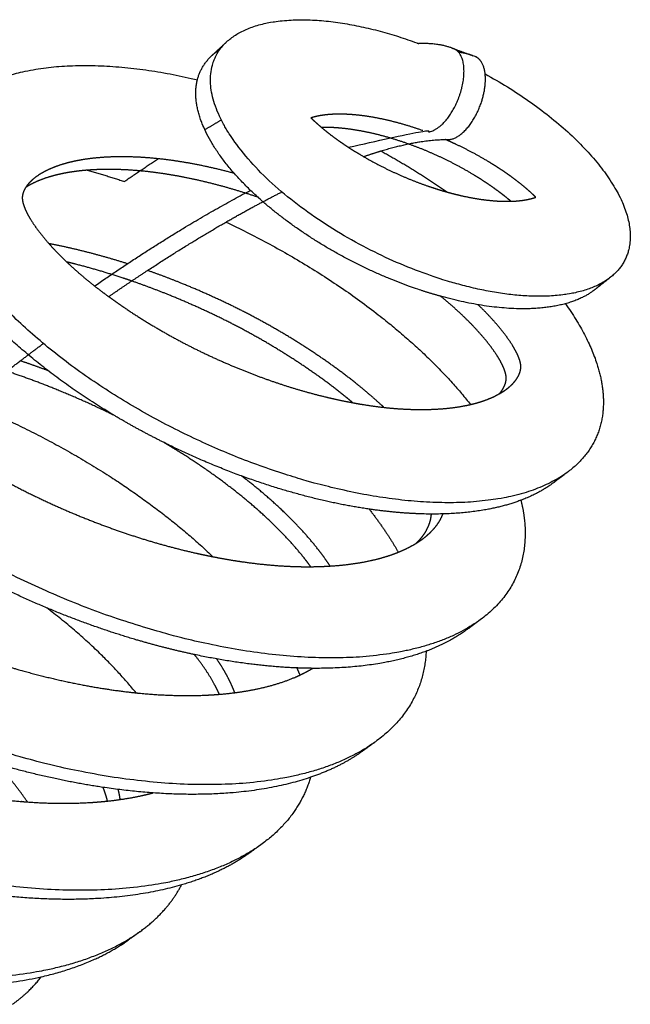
# Model space of a CAD drawing. Header units: millimetres. Extents: x 3713 to 4940, y 1895 to 2756.
# Tile 15 of 20: x 4832 to 4882, y 2277 to 2357. Entities that reach past the tile are written whole.
import ezdxf

# ---------------------------------------------------------------- set-up
doc = ezdxf.new("R2010")
doc.units = ezdxf.units.MM
doc.layers.add('MEDIDAS', color=7, linetype='Continuous', true_color=0xffffff)

msp = doc.modelspace()

# ---------------------------------------------------------------- linework, layer by layer
at = {"layer": 'MEDIDAS', "color": 192, "lineweight": -3, "true_color": 0x7d26cd}
for points, weights, degree in [([(4849.003, 2355.015), (4853.271, 2358.981), (4864.365, 2354.938)], [212.789149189, 191.960950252, 247.338217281], 2), ([(4847.818, 2353.914), (4848.409, 2354.464), (4849.003, 2355.015)], [213.584787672, 213.186968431, 212.789149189], 2), ([(4847.818, 2353.914), (4848.113, 2354.189), (4848.471, 2354.423)], [213.584787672, 211.994862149, 210.846895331], 2), ([(4864.365, 2354.938), (4864.448, 2354.908), (4864.53, 2354.878)], [247.338217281, 246.860486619, 246.389475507], 2), ([(4846.644, 2351.957), (4846.931, 2353.09), (4847.818, 2353.914)], [227.690959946, 218.513935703, 213.584787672], 2), ([(4827.086, 2349.912), (4832.556, 2355.278), (4846.643, 2351.958)], [219.796735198, 202.010732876, 237.680982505], 2), ([(4861.467, 2346.196), (4864.299, 2344.644), (4866.838, 2342.87)], [233.630534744, 228.4657966, 226.151413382], 2), ([(4837.742, 2344.642), (4839.25, 2344.224), (4840.764, 2343.726)], [255.594748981, 260.425500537, 265.931663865], 2), ([(4851.595, 2342.435), (4851.571, 2342.444), (4851.547, 2342.452), (4851.522, 2342.46)], [256.825484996, 256.817942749, 256.810392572, 256.802834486], 3), ([(4848.957, 2340.451), (4861.94, 2334.309), (4868.707, 2325.702)], [249.083523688, 225.095961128, 238.533209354], 2), ([(4839.991, 2324.78), (4830.167, 2330.619), (4826.04, 2337.502)], [214.802374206, 200.918978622, 217.53058445], 2), ([(4880.024, 2335.996), (4879.39, 2335.493), (4878.758, 2334.993)], [215.334228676, 215.726528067, 216.118827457], 2), ([(4841.332, 2335.686), (4841.103, 2335.766), (4840.873, 2335.843), (4840.643, 2335.919)], [267.18395377, 267.111554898, 267.038550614, 266.964943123], 3), ([(4879.331, 2335.532), (4879.075, 2335.244), (4878.758, 2334.993)], [219.839435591, 217.756986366, 216.118827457], 2), ([(4876.36, 2333.845), (4872.379, 2332.759), (4866.293, 2334.45)], [210.351816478, 207.619841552, 232.216966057], 2), ([(4878.758, 2334.993), (4877.808, 2334.24), (4876.36, 2333.845)], [216.118827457, 211.363072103, 210.351816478], 2), ([(4834.582, 2328.433), (4833.836, 2328.714), (4833.088, 2328.981), (4832.34, 2329.232)], [276.704017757, 276.475161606, 276.240167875, 275.999148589], 3), ([(4828.055, 2325.879), (4840.037, 2320.932), (4847.891, 2313.4)], [271.293862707, 246.818170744, 251.239298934], 2), ([(4843.955, 2322.62), (4841.918, 2323.635), (4839.991, 2324.78)], [222.080775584, 217.752908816, 214.802374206], 2), ([(4876.617, 2320.288), (4876.015, 2319.833), (4875.415, 2319.38)], [223.779144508, 224.169989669, 224.560834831], 2), ([(4875.415, 2319.38), (4874.295, 2318.535), (4872.779, 2317.962)], [224.560834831, 221.077155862, 219.523178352], 2), ([(4875.986, 2319.853), (4875.716, 2319.607), (4875.415, 2319.38)], [226.617235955, 225.516435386, 224.560834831], 2), ([(4872.779, 2317.962), (4869.774, 2316.827), (4865.546, 2316.846)], [219.523178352, 216.506781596, 220.761107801], 2), ([(4834.462, 2309.267), (4826.469, 2312.625), (4820.059, 2317.458)], [235.7513718, 218.41173525, 215.151766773], 2), ([(4865.546, 2316.846), (4863.162, 2316.857), (4860.52, 2317.243)], [220.761107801, 223.235317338, 228.168699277], 2), ([(4860.52, 2317.243), (4861.892, 2315.493), (4862.869, 2313.762)], [247.442059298, 250.300516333, 254.781473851], 2), ([(4864.322, 2314.488), (4864.528, 2314.616), (4864.729, 2314.753), (4864.921, 2314.899)], [267.536877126, 267.680950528, 267.825752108, 267.970950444], 3), ([(4841.685, 2302.395), (4838.797, 2305.961), (4834.469, 2309.264)], [262.828791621, 257.179681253, 258.494161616], 2), ([(4869.514, 2308.313), (4868.945, 2307.895), (4868.379, 2307.479)], [231.870807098, 232.260919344, 232.651031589], 2), ([(4868.379, 2307.479), (4866.985, 2306.454), (4865.113, 2305.756)], [232.651031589, 229.013810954, 227.428982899], 2), ([(4868.924, 2307.908), (4868.662, 2307.687), (4868.379, 2307.479)], [234.243013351, 233.403143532, 232.651031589], 2), ([(4865.113, 2305.756), (4861.293, 2304.329), (4855.943, 2304.375)], [227.428982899, 224.26190878, 229.291035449], 2), ([(4865.119, 2305.758), (4864.913, 2301.255), (4861.02, 2298.436)], [274.718993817, 249.73845995, 239.810290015], 2), ([(4854.66, 2304.407), (4850.736, 2304.568), (4846.406, 2305.487)], [230.633169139, 235.152122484, 244.282884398], 2), ([(4855.943, 2304.375), (4855.31, 2304.38), (4854.66, 2304.407)], [229.291035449, 229.901682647, 230.633169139], 2), ([(4854.665, 2304.406), (4854.8, 2304.117), (4854.922, 2303.829)], [267.540046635, 268.462960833, 269.436046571], 2), ([(4854.92, 2303.828), (4855.273, 2303.993), (4855.615, 2304.174), (4855.944, 2304.373)], [276.262266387, 276.487549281, 276.714762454, 276.943493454], 3), ([(4861.02, 2298.436), (4860.485, 2298.049), (4859.951, 2297.663)], [239.810290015, 240.1999952, 240.589700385], 2), ([(4860.466, 2298.057), (4860.217, 2297.855), (4859.951, 2297.663)], [241.962097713, 241.243325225, 240.589700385], 2), ([(4859.951, 2297.663), (4858.19, 2296.388), (4855.77, 2295.565)], [240.589700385, 236.340678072, 234.844741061], 2), ([(4832.913, 2293.576), (4831.863, 2295.117), (4830.481, 2296.642)], [273.805109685, 270.146036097, 268.090465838], 2), ([(4855.77, 2295.565), (4849.01, 2293.266), (4838.999, 2294.756)], [234.844741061, 230.764217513, 247.168168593], 2), ([(4855.775, 2295.566), (4854.847, 2292.326), (4851.772, 2290.116)], [271.663136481, 255.289498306, 247.664860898], 2), ([(4851.772, 2290.116), (4851.269, 2289.754), (4850.767, 2289.393)], [247.664860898, 248.054384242, 248.443907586], 2), ([(4850.767, 2289.393), (4848.542, 2287.793), (4845.353, 2286.867)], [248.443907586, 243.188801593, 242.084128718], 2), ([(4851.252, 2289.759), (4851.016, 2289.572), (4850.767, 2289.393)], [249.70406185, 249.046681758, 248.443907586], 2), ([(4845.353, 2286.867), (4838.381, 2284.841), (4828.603, 2286.286)], [242.084128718, 239.703178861, 256.603095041], 2), ([(4841.993, 2283.086), (4844.236, 2284.698), (4845.36, 2286.869)], [255.45558819, 261.131065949, 271.588781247], 2), ([(4841.993, 2283.086), (4841.52, 2282.745), (4841.048, 2282.406)], [255.45558819, 255.845111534, 256.234634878], 2), ([(4834.03, 2279.442), (4838.261, 2280.403), (4841.048, 2282.406)], [249.489945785, 249.498415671, 256.234634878], 2), ([(4812.744, 2280.364), (4824.955, 2277.38), (4834.03, 2279.442)], [280.395928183, 249.471781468, 249.489945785], 2), ([(4831.709, 2277.218), (4833.088, 2278.215), (4834.032, 2279.439)], [263.193382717, 266.926955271, 272.6997004], 2)]:
    msp.add_rational_spline(points, weights, degree=degree, dxfattribs=at)
for points, weights, degree, knots in [([(4880.024, 2335.996), (4875.752, 2332.612), (4865.651, 2336.063), (4848.129, 2342.05), (4847.703, 2351.736), (4847.616, 2353.726), (4849.003, 2355.015)], [215.334228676, 195.536946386, 240.799650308, 166.661874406, 238.964766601, 220.565548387, 212.789149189], 2, [2.079143, 2.079143, 2.079143, 3.141593, 3.141593, 4.712389, 4.712389, 5.139423, 5.139423, 5.139423]), ([(4851.935, 2342.096), (4846.682, 2346.689), (4846.515, 2350.64), (4846.486, 2351.336), (4846.644, 2351.957)], [204.036982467, 203.737016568, 239.864766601, 233.052813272, 227.690959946], 2, [3.9303568, 3.9303568, 3.9303568, 4.712389, 4.712389, 4.8698767, 4.8698767, 4.8698767]), ([(4869.885, 2352.428), (4880.992, 2346.322), (4881.587, 2339.768), (4881.802, 2337.404), (4880.024, 2335.996)], [223.480925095, 194.351707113, 249.173100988, 224.806565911, 215.334228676], 2, [0.352259, 0.352259, 0.352259, 1.570796, 1.570796, 2.079143, 2.079143, 2.079143]), ([(4876.617, 2320.288), (4869.629, 2315.015), (4853.905, 2320.003), (4825.226, 2329.101), (4825.046, 2344.882), (4825.012, 2347.878), (4827.086, 2349.912)], [223.779144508, 203.732056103, 247.712984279, 169.246390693, 244.706791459, 227.385704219, 219.796735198], 2, [2.104907, 2.104907, 2.104907, 3.141593, 3.141593, 4.712389, 4.712389, 5.11318, 5.11318, 5.11318]), ([(4864.849, 2347.84), (4863.935, 2348.165), (4863.023, 2348.438), (4862.12, 2348.652), (4861.216, 2348.866), (4860.32, 2349.023), (4859.443, 2349.107), (4859.035, 2349.146), (4858.631, 2349.169), (4858.233, 2349.173), (4857.898, 2349.177), (4857.567, 2349.166), (4857.244, 2349.138), (4856.972, 2349.115), (4856.706, 2349.079), (4856.446, 2349.029), (4856.23, 2348.987), (4856.02, 2348.936), (4855.817, 2348.87)], [244.838217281, 244.562421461, 244.267977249, 243.955963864, 243.644893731, 243.316360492, 242.969690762, 242.808682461, 242.643761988, 242.474713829, 242.332411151, 242.187183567, 242.038626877, 241.913990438, 241.78701067, 241.657920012, 241.550991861, 241.442615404, 241.332440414], 3, [6.283185, 6.283185, 6.283185, 6.283185, 8.193955, 8.193955, 8.193955, 10.098948, 10.098948, 10.098948, 10.983708, 10.983708, 10.983708, 11.728489, 11.728489, 11.728489, 12.353347, 12.353347, 12.353347, 12.870928, 12.870928, 12.870928, 12.870928]), ([(4855.817, 2348.87), (4856.035, 2348.656), (4856.26, 2348.451), (4856.49, 2348.252), (4856.766, 2348.012), (4857.048, 2347.782), (4857.334, 2347.561), (4857.675, 2347.298), (4858.022, 2347.047), (4858.372, 2346.808), (4858.788, 2346.524), (4859.208, 2346.255), (4859.631, 2346), (4860.541, 2345.45), (4861.462, 2344.963), (4862.384, 2344.531), (4863.308, 2344.099), (4864.232, 2343.722), (4865.151, 2343.4), (4865.716, 2343.202), (4866.279, 2343.025), (4866.839, 2342.869)], [241.332440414, 241.346126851, 241.366315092, 241.390540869, 241.419787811, 241.454919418, 241.495188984, 241.543187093, 241.598484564, 241.659265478, 241.731470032, 241.811412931, 241.897438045, 242.082660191, 242.296078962, 242.531018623, 242.766670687, 243.023974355, 243.299787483, 243.469767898, 243.646778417, 243.830619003], 3, [12.870928, 12.870928, 12.870928, 12.870928, 13.388509, 13.388509, 13.388509, 14.013367, 14.013367, 14.013367, 14.758147, 14.758147, 14.758147, 15.642908, 15.642908, 15.642908, 17.547901, 17.547901, 17.547901, 19.45867, 19.45867, 19.45867, 20.636255, 20.636255, 20.636255, 20.636255]), ([(4863.626, 2346.785), (4862.715, 2347.107), (4861.805, 2347.377), (4860.903, 2347.59), (4860.001, 2347.802), (4859.107, 2347.956), (4858.232, 2348.038), (4857.824, 2348.076), (4857.42, 2348.099), (4857.023, 2348.102), (4856.902, 2348.103), (4856.78, 2348.102), (4856.66, 2348.1)], [245.738217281, 245.462421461, 245.167977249, 244.855963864, 244.544893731, 244.216360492, 243.869690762, 243.708682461, 243.543761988, 243.374713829, 243.322896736, 243.270691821, 243.21807957], 3, [6.283185, 6.283185, 6.283185, 6.283185, 8.193955, 8.193955, 8.193955, 10.098948, 10.098948, 10.098948, 10.983708, 10.983708, 10.983708, 11.254907, 11.254907, 11.254907, 11.254907]), ([(4871.962, 2342.131), (4871.733, 2342.328), (4871.499, 2342.517), (4871.263, 2342.701), (4870.933, 2342.957), (4870.598, 2343.2), (4870.259, 2343.433), (4869.856, 2343.71), (4869.448, 2343.972), (4869.038, 2344.221), (4868.153, 2344.758), (4867.255, 2345.236), (4866.353, 2345.661), (4865.447, 2346.088), (4864.536, 2346.463), (4863.626, 2346.785)], [247.633997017, 247.607601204, 247.577012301, 247.542683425, 247.494683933, 247.439372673, 247.37859215, 247.30638806, 247.226465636, 247.140444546, 246.955231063, 246.741744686, 246.5068289, 246.271200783, 246.0140131, 245.738217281], 3, [26.65619, 26.65619, 26.65619, 26.65619, 27.188852, 27.188852, 27.188852, 27.933632, 27.933632, 27.933632, 28.818393, 28.818393, 28.818393, 30.723386, 30.723386, 30.723386, 32.634155, 32.634155, 32.634155, 32.634155]), ([(4873.978, 2342.456), (4873.766, 2342.665), (4873.547, 2342.865), (4873.325, 2343.059), (4873.056, 2343.293), (4872.782, 2343.518), (4872.505, 2343.734), (4872.174, 2343.991), (4871.837, 2344.235), (4871.497, 2344.469), (4871.093, 2344.747), (4870.685, 2345.011), (4870.273, 2345.261), (4869.386, 2345.801), (4868.486, 2346.281), (4867.582, 2346.709), (4867.277, 2346.853), (4866.973, 2346.991), (4866.668, 2347.123)], [246.805427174, 246.791740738, 246.771548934, 246.74732405, 246.718078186, 246.682954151, 246.642683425, 246.594683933, 246.539372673, 246.47859215, 246.40638806, 246.326465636, 246.240444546, 246.055231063, 245.841744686, 245.6068289, 245.527850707, 245.446450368, 245.362739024], 3, [26.046413, 26.046413, 26.046413, 26.046413, 26.563994, 26.563994, 26.563994, 27.188852, 27.188852, 27.188852, 27.933632, 27.933632, 27.933632, 28.818393, 28.818393, 28.818393, 30.723386, 30.723386, 30.723386, 31.363841, 31.363841, 31.363841, 31.363841]), ([(4849.618, 2344.385), (4849.61, 2344.388), (4849.602, 2344.39), (4849.595, 2344.392), (4848.524, 2344.682), (4847.455, 2344.93), (4846.391, 2345.133), (4845.332, 2345.335), (4844.278, 2345.491), (4843.236, 2345.592), (4842.237, 2345.689), (4841.248, 2345.734), (4840.276, 2345.724), (4839.388, 2345.714), (4838.513, 2345.659), (4837.665, 2345.536), (4837.163, 2345.463), (4836.671, 2345.367), (4836.193, 2345.243), (4835.588, 2345.085), (4835.006, 2344.883), (4834.465, 2344.616), (4834.06, 2344.416), (4833.678, 2344.18), (4833.342, 2343.89), (4833.302, 2343.855), (4833.262, 2343.819), (4833.223, 2343.783)], [254.918601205, 254.915921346, 254.913240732, 254.910559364, 254.549756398, 254.175296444, 253.786983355, 253.401298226, 253.001946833, 252.588123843, 252.192668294, 251.783997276, 251.363104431, 250.979557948, 250.585862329, 250.180450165, 249.940975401, 249.697412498, 249.449947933, 249.137589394, 248.819014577, 248.495332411, 248.253484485, 248.008785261, 247.764060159, 247.734730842, 247.705401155, 247.676097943], 3, [8.512267, 8.512267, 8.512267, 8.512267, 8.529385, 8.529385, 8.529385, 10.832731, 10.832731, 10.832731, 13.12049, 13.12049, 13.12049, 15.306707, 15.306707, 15.306707, 17.298938, 17.298938, 17.298938, 18.475738, 18.475738, 18.475738, 19.961137, 19.961137, 19.961137, 21.070993, 21.070993, 21.070993, 21.204005, 21.204005, 21.204005, 21.204005]), ([(4837.742, 2344.641), (4837.345, 2344.61), (4836.953, 2344.568), (4836.566, 2344.511), (4836.065, 2344.438), (4835.574, 2344.341), (4835.096, 2344.216), (4834.492, 2344.058), (4833.91, 2343.855), (4833.37, 2343.587), (4833.165, 2343.486), (4832.966, 2343.375), (4832.775, 2343.253)], [251.628530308, 251.448179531, 251.265535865, 251.080450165, 250.840975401, 250.597412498, 250.349947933, 250.037589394, 249.719014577, 249.395332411, 249.272704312, 249.149343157, 249.025617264], 3, [16.389411, 16.389411, 16.389411, 16.389411, 17.298938, 17.298938, 17.298938, 18.475738, 18.475738, 18.475738, 19.961137, 19.961137, 19.961137, 20.523885, 20.523885, 20.523885, 20.523885]), ([(4842.026, 2344.586), (4841.063, 2344.674), (4840.111, 2344.714), (4839.173, 2344.703), (4838.692, 2344.697), (4838.214, 2344.677), (4837.742, 2344.641)], [253.447785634, 253.064894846, 252.669702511, 252.263104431, 252.054661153, 251.843220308, 251.628530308], 3, [13.19474, 13.19474, 13.19474, 13.19474, 15.306707, 15.306707, 15.306707, 16.389411, 16.389411, 16.389411, 16.389411]), ([(4851.522, 2342.46), (4850.506, 2342.808), (4849.489, 2343.117), (4848.474, 2343.39), (4847.405, 2343.677), (4846.339, 2343.924), (4845.277, 2344.124), (4844.22, 2344.324), (4843.168, 2344.478), (4842.127, 2344.577), (4842.094, 2344.58), (4842.06, 2344.583), (4842.026, 2344.586)], [256.802834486, 256.4855008, 256.154225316, 255.810559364, 255.449756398, 255.075296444, 254.686983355, 254.301298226, 253.901946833, 253.488123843, 253.474693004, 253.461246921, 253.447785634], 3, [6.33544, 6.33544, 6.33544, 6.33544, 8.529385, 8.529385, 8.529385, 10.832731, 10.832731, 10.832731, 13.12049, 13.12049, 13.12049, 13.19474, 13.19474, 13.19474, 13.19474]), ([(4833.223, 2343.783), (4833.047, 2343.617), (4832.887, 2343.434), (4832.757, 2343.224), (4832.704, 2343.139), (4832.655, 2343.048), (4832.614, 2342.953), (4832.584, 2342.882), (4832.558, 2342.807), (4832.538, 2342.729), (4832.51, 2342.62), (4832.495, 2342.503), (4832.498, 2342.38), (4832.5, 2342.257), (4832.521, 2342.127), (4832.554, 2341.997), (4832.578, 2341.905), (4832.608, 2341.811), (4832.642, 2341.718), (4832.688, 2341.593), (4832.741, 2341.469), (4832.799, 2341.345), (4832.972, 2340.976), (4833.189, 2340.616), (4833.426, 2340.266), (4833.783, 2339.738), (4834.185, 2339.234), (4834.609, 2338.75), (4835.178, 2338.103), (4835.788, 2337.492), (4836.42, 2336.911), (4836.92, 2336.451), (4837.434, 2336.011), (4837.957, 2335.587), (4838.455, 2335.183), (4838.962, 2334.796), (4839.475, 2334.421)], [247.676097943, 247.543276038, 247.410998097, 247.281764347, 247.228809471, 247.176365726, 247.125196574, 247.087077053, 247.049664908, 247.013523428, 246.962847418, 246.914669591, 246.871671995, 246.8286744, 246.790857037, 246.758056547, 246.734663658, 246.713822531, 246.694654, 246.668923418, 246.646206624, 246.625908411, 246.565442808, 246.526438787, 246.499182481, 246.458076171, 246.443689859, 246.446103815, 246.449334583, 246.482658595, 246.53570711, 246.577734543, 246.63214211, 246.696596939, 246.758034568, 246.82860083, 246.906623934], 3, [21.204005, 21.204005, 21.204005, 21.204005, 21.806904, 21.806904, 21.806904, 22.053948, 22.053948, 22.053948, 22.237989, 22.237989, 22.237989, 22.496042, 22.496042, 22.496042, 22.754096, 22.754096, 22.754096, 22.938137, 22.938137, 22.938137, 23.185181, 23.185181, 23.185181, 23.921092, 23.921092, 23.921092, 25.030948, 25.030948, 25.030948, 26.516347, 26.516347, 26.516347, 27.693147, 27.693147, 27.693147, 28.814859, 28.814859, 28.814859, 28.814859]), ([(4869.514, 2308.313), (4861.068, 2302.106), (4842.702, 2307.579), (4808.322, 2317.825), (4808.547, 2336.704), (4808.587, 2340.135), (4810.964, 2342.537)], [231.870807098, 211.508697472, 255.574127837, 173.54746302, 251.928583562, 234.907797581, 227.267247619], 2, [2.118949, 2.118949, 2.118949, 3.141593, 3.141593, 4.712389, 4.712389, 5.098777, 5.098777, 5.098777]), ([(4866.839, 2342.869), (4867.186, 2342.773), (4867.533, 2342.684), (4867.877, 2342.605), (4868.77, 2342.399), (4869.65, 2342.252), (4870.506, 2342.179), (4870.903, 2342.145), (4871.294, 2342.126), (4871.678, 2342.127), (4871.773, 2342.127), (4871.867, 2342.129), (4871.96, 2342.131)], [243.830619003, 243.945081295, 244.062191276, 244.181900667, 244.492934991, 244.82151761, 245.168185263, 245.3291926, 245.49410101, 245.663148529, 245.704794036, 245.746690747, 245.788848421], 3, [20.636255, 20.636255, 20.636255, 20.636255, 21.36944, 21.36944, 21.36944, 23.274433, 23.274433, 23.274433, 24.159193, 24.159193, 24.159193, 24.377158, 24.377158, 24.377158, 24.377158]), ([(4871.96, 2342.131), (4872.186, 2342.138), (4872.409, 2342.151), (4872.627, 2342.174), (4872.886, 2342.2), (4873.14, 2342.239), (4873.386, 2342.292), (4873.589, 2342.336), (4873.788, 2342.388), (4873.978, 2342.456)], [245.788848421, 245.890742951, 245.994161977, 246.099243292, 246.223880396, 246.350856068, 246.479946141, 246.586873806, 246.695252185, 246.805427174], 3, [24.377158, 24.377158, 24.377158, 24.377158, 24.903974, 24.903974, 24.903974, 25.528832, 25.528832, 25.528832, 26.046413, 26.046413, 26.046413, 26.046413]), ([(4866.293, 2334.45), (4865.355, 2334.711), (4864.405, 2335.034), (4857.218, 2337.477), (4851.935, 2342.096)], [232.216966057, 236.536836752, 241.699650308, 204.339530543, 204.036982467], 2, [3.0208816, 3.0208816, 3.0208816, 3.1415927, 3.1415927, 3.9303568, 3.9303568, 3.9303568]), ([(4840.992, 2337.082), (4839.954, 2337.412), (4838.916, 2337.711), (4837.878, 2337.979), (4836.798, 2338.258), (4835.718, 2338.503), (4834.641, 2338.71)], [265.8402265, 265.504312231, 265.15648083, 264.797819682, 264.42553251, 264.041577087, 263.645852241], 3, [6.797917, 6.797917, 6.797917, 6.797917, 9.087698, 9.087698, 9.087698, 11.464472, 11.464472, 11.464472, 11.464472]), ([(4840.643, 2335.919), (4839.376, 2336.339), (4838.107, 2336.711), (4836.839, 2337.036), (4836.586, 2337.101), (4836.333, 2337.164), (4836.081, 2337.225)], [266.964943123, 266.560146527, 266.137106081, 265.697819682, 265.610414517, 265.522366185, 265.433673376], 3, [6.283185, 6.283185, 6.283185, 6.283185, 9.087698, 9.087698, 9.087698, 9.645715, 9.645715, 9.645715, 9.645715]), ([(4861.706, 2325.469), (4861.651, 2325.521), (4861.596, 2325.572), (4861.541, 2325.623), (4860.957, 2326.163), (4860.358, 2326.679), (4859.749, 2327.176), (4858.731, 2328.005), (4857.682, 2328.778), (4856.617, 2329.507), (4855.458, 2330.3), (4854.28, 2331.042), (4853.089, 2331.732), (4851.846, 2332.453), (4850.589, 2333.118), (4849.322, 2333.735), (4848.048, 2334.355), (4846.765, 2334.926), (4845.477, 2335.451), (4844.524, 2335.84), (4843.567, 2336.203), (4842.609, 2336.54)], [270.701754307, 270.696898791, 270.691895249, 270.686748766, 270.632515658, 270.562409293, 270.47912383, 270.340054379, 270.164238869, 269.963817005, 269.746084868, 269.499312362, 269.226456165, 268.942585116, 268.63048194, 268.295998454, 267.960314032, 267.602088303, 267.224237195, 266.945343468, 266.655757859, 266.35564007], 3, [76.092036, 76.092036, 76.092036, 76.092036, 76.236334, 76.236334, 76.236334, 77.756926, 77.756926, 77.756926, 80.296, 80.296, 80.296, 83.054372, 83.054372, 83.054372, 85.924096, 85.924096, 85.924096, 88.804123, 88.804123, 88.804123, 90.929885, 90.929885, 90.929885, 90.929885]), ([(4859.195, 2325.845), (4859.017, 2325.994), (4858.839, 2326.142), (4858.659, 2326.288), (4857.643, 2327.115), (4856.597, 2327.884), (4855.535, 2328.61), (4854.38, 2329.4), (4853.205, 2330.138), (4852.016, 2330.826), (4850.777, 2331.543), (4849.522, 2332.205), (4848.259, 2332.818), (4846.988, 2333.435), (4845.707, 2334.004), (4844.422, 2334.526), (4843.395, 2334.942), (4842.365, 2335.33), (4841.332, 2335.686)], [271.449412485, 271.427179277, 271.403726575, 271.37912383, 271.240054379, 271.064238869, 270.863817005, 270.646084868, 270.399312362, 270.126456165, 269.842585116, 269.53048194, 269.195998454, 268.860314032, 268.502088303, 268.124237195, 267.823199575, 267.50970482, 267.18395377], 3, [77.307739, 77.307739, 77.307739, 77.307739, 77.756926, 77.756926, 77.756926, 80.296, 80.296, 80.296, 83.054372, 83.054372, 83.054372, 85.924096, 85.924096, 85.924096, 88.804123, 88.804123, 88.804123, 91.098668, 91.098668, 91.098668, 91.098668]), ([(4861.02, 2298.436), (4851.759, 2291.734), (4832.14, 2297.267), (4794.899, 2307.771), (4795.508, 2328.205), (4795.616, 2331.825), (4798.136, 2334.419)], [239.810290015, 219.094050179, 263.915053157, 178.717457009, 259.8994347, 242.797496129, 234.988270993], 2, [2.12712, 2.12712, 2.12712, 3.141593, 3.141593, 4.712389, 4.712389, 5.090412, 5.090412, 5.090412]), ([(4839.475, 2334.421), (4839.872, 2334.131), (4840.274, 2333.849), (4840.677, 2333.575), (4842.749, 2332.168), (4844.881, 2330.958), (4847.025, 2329.924), (4848.125, 2329.394), (4849.228, 2328.91), (4850.33, 2328.467), (4851.401, 2328.036), (4852.471, 2327.645), (4853.537, 2327.297), (4854.6, 2326.951), (4855.657, 2326.648), (4856.707, 2326.387), (4857.542, 2326.179), (4858.372, 2325.997), (4859.195, 2325.845)], [246.906623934, 246.967174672, 247.032216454, 247.100967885, 247.45431166, 247.905641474, 248.427047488, 248.69548411, 248.982494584, 249.284750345, 249.57950694, 249.888761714, 250.212899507, 250.537037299, 250.87605811, 251.227952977, 251.508638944, 251.797515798, 252.094757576], 3, [28.814859, 28.814859, 28.814859, 28.814859, 29.685378, 29.685378, 29.685378, 34.159353, 34.159353, 34.159353, 36.4627, 36.4627, 36.4627, 38.708899, 38.708899, 38.708899, 40.955099, 40.955099, 40.955099, 42.74676, 42.74676, 42.74676, 42.74676]), ([(4871.032, 2326.567), (4871.173, 2326.728), (4871.298, 2326.904), (4871.399, 2327.103), (4871.441, 2327.188), (4871.48, 2327.277), (4871.511, 2327.37), (4871.534, 2327.44), (4871.554, 2327.513), (4871.567, 2327.589), (4871.586, 2327.696), (4871.593, 2327.81), (4871.584, 2327.929), (4871.575, 2328.048), (4871.55, 2328.173), (4871.513, 2328.298), (4871.487, 2328.387), (4871.456, 2328.477), (4871.421, 2328.566), (4871.373, 2328.686), (4871.32, 2328.805), (4871.262, 2328.923), (4871.089, 2329.275), (4870.878, 2329.618), (4870.65, 2329.95), (4870.307, 2330.451), (4869.925, 2330.928), (4869.523, 2331.385), (4868.986, 2331.998), (4868.413, 2332.575), (4867.822, 2333.123), (4867.353, 2333.558), (4866.873, 2333.975), (4866.385, 2334.375), (4866.354, 2334.4), (4866.324, 2334.425), (4866.293, 2334.45)], [259.379762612, 259.506743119, 259.633120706, 259.756677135, 259.809614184, 259.862033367, 259.913234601, 259.951378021, 259.988845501, 260.025004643, 260.075705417, 260.123833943, 260.166789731, 260.20974552, 260.247528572, 260.2803246, 260.303714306, 260.324567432, 260.343747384, 260.369493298, 260.392224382, 260.412535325, 260.47303885, 260.512066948, 260.539350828, 260.580498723, 260.594934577, 260.592514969, 260.589276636, 260.555846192, 260.502720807, 260.460632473, 260.40618256, 260.341724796, 260.337703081, 260.333642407, 260.329543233], 3, [53.65601, 53.65601, 53.65601, 53.65601, 54.232618, 54.232618, 54.232618, 54.479662, 54.479662, 54.479662, 54.663703, 54.663703, 54.663703, 54.921756, 54.921756, 54.921756, 55.17981, 55.17981, 55.17981, 55.363851, 55.363851, 55.363851, 55.610895, 55.610895, 55.610895, 56.346806, 56.346806, 56.346806, 57.456662, 57.456662, 57.456662, 58.942061, 58.942061, 58.942061, 60.118861, 60.118861, 60.118861, 60.192285, 60.192285, 60.192285, 60.192285]), ([(4871.693, 2327.005), (4871.835, 2327.116), (4871.97, 2327.236), (4872.096, 2327.366), (4872.285, 2327.561), (4872.454, 2327.779), (4872.582, 2328.033), (4872.625, 2328.118), (4872.663, 2328.207), (4872.694, 2328.301), (4872.717, 2328.371), (4872.736, 2328.444), (4872.749, 2328.52), (4872.768, 2328.627), (4872.775, 2328.741), (4872.766, 2328.861), (4872.757, 2328.98), (4872.731, 2329.105), (4872.695, 2329.23), (4872.668, 2329.32), (4872.636, 2329.409), (4872.601, 2329.499), (4872.553, 2329.619), (4872.5, 2329.739), (4872.441, 2329.857), (4872.268, 2330.21), (4872.056, 2330.554), (4871.827, 2330.887), (4871.482, 2331.389), (4871.099, 2331.868), (4870.696, 2332.327), (4870.254, 2332.831), (4869.788, 2333.311), (4869.308, 2333.771)], [258.051255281, 258.158811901, 258.266615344, 258.374425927, 258.536697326, 258.6989849, 258.856677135, 258.909614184, 258.962033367, 259.013234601, 259.051378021, 259.088845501, 259.125004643, 259.175705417, 259.223833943, 259.266789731, 259.30974552, 259.347528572, 259.3803246, 259.403714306, 259.424567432, 259.443747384, 259.469493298, 259.492224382, 259.512535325, 259.57303885, 259.612066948, 259.639350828, 259.680498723, 259.694934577, 259.692514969, 259.689859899, 259.666909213, 259.629448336], 3, [53.007779, 53.007779, 53.007779, 53.007779, 53.496707, 53.496707, 53.496707, 54.232618, 54.232618, 54.232618, 54.479662, 54.479662, 54.479662, 54.663703, 54.663703, 54.663703, 54.921756, 54.921756, 54.921756, 55.17981, 55.17981, 55.17981, 55.363851, 55.363851, 55.363851, 55.610895, 55.610895, 55.610895, 56.346806, 56.346806, 56.346806, 57.456662, 57.456662, 57.456662, 58.674522, 58.674522, 58.674522, 58.674522]), ([(4876.365, 2333.846), (4879.118, 2329.989), (4879.407, 2326.631), (4879.75, 2322.652), (4876.617, 2320.288)], [230.946294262, 240.020394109, 261.431677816, 234.107591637, 223.779144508], 2, [1.108707, 1.108707, 1.108707, 1.5707963, 1.5707963, 2.1049066, 2.1049066, 2.1049066]), ([(4818.395, 2329.358), (4818.57, 2329.143), (4818.75, 2328.932), (4818.933, 2328.723), (4819.665, 2327.891), (4820.451, 2327.107), (4821.267, 2326.363), (4821.899, 2325.787), (4822.548, 2325.236), (4823.21, 2324.707), (4824.315, 2323.825), (4825.455, 2323.006), (4826.611, 2322.236), (4827.865, 2321.402), (4829.139, 2320.625), (4830.424, 2319.907), (4831.759, 2319.161), (4833.105, 2318.478), (4834.456, 2317.85), (4835.808, 2317.222), (4837.164, 2316.65), (4838.518, 2316.131), (4839.833, 2315.626), (4841.146, 2315.172), (4842.454, 2314.771), (4843.757, 2314.372), (4845.054, 2314.025), (4846.342, 2313.73), (4846.86, 2313.612), (4847.377, 2313.502), (4847.891, 2313.4)], [253.339010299, 253.334750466, 253.333363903, 253.334444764, 253.338755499, 253.382313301, 253.452322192, 253.506555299, 253.576661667, 253.659947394, 253.799017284, 253.974833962, 254.175254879, 254.392985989, 254.639754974, 254.912612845, 255.196485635, 255.508596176, 255.843076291, 256.17875733, 256.536968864, 256.914828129, 257.282779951, 257.669362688, 258.074150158, 258.478937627, 258.901929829, 259.341212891, 259.518466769, 259.698373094, 259.880937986], 3, [31.118518, 31.118518, 31.118518, 31.118518, 31.610693, 31.610693, 31.610693, 33.573608, 33.573608, 33.573608, 35.094201, 35.094201, 35.094201, 37.633275, 37.633275, 37.633275, 40.391647, 40.391647, 40.391647, 43.26137, 43.26137, 43.26137, 46.141398, 46.141398, 46.141398, 48.945911, 48.945911, 48.945911, 51.750424, 51.750424, 51.750424, 52.882065, 52.882065, 52.882065, 52.882065]), ([(4839.991, 2324.78), (4838.449, 2325.55), (4836.891, 2326.25), (4835.324, 2326.888), (4833.971, 2327.437), (4832.611, 2327.94), (4831.247, 2328.393)], [279.431502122, 279.027814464, 278.590523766, 278.12520186, 277.724852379, 277.303753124, 276.862585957], 3, [96.192505, 96.192505, 96.192505, 96.192505, 99.802507, 99.802507, 99.802507, 102.908448, 102.908448, 102.908448, 102.908448]), ([(4868.703, 2325.701), (4869.002, 2325.771), (4869.294, 2325.851), (4869.579, 2325.943), (4870.091, 2326.108), (4870.58, 2326.311), (4871.032, 2326.567)], [256.20461629, 256.364185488, 256.525499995, 256.68851427, 256.981182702, 257.279329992, 257.582007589], 3, [50.126247, 50.126247, 50.126247, 50.126247, 50.901452, 50.901452, 50.901452, 52.293221, 52.293221, 52.293221, 52.293221]), ([(4871.032, 2326.567), (4871.062, 2326.584), (4871.093, 2326.601), (4871.123, 2326.619), (4871.322, 2326.736), (4871.513, 2326.864), (4871.693, 2327.005)], [257.582007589, 257.602370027, 257.622752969, 257.643156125, 257.778463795, 257.914660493, 258.051255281], 3, [52.2932207, 52.2932207, 52.2932207, 52.2932207, 52.386851, 52.386851, 52.386851, 53.0077794, 53.0077794, 53.0077794, 53.0077794]), ([(4851.772, 2290.116), (4842.169, 2283.212), (4822.219, 2288.57), (4784.154, 2298.793), (4785.068, 2319.68), (4785.228, 2323.338), (4787.796, 2326.003)], [247.664860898, 226.532477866, 272.607481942, 184.524050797, 268.419070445, 250.951702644, 242.888777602], 2, [2.130866, 2.130866, 2.130866, 3.141593, 3.141593, 4.712389, 4.712389, 5.086499, 5.086499, 5.086499]), ([(4859.195, 2325.845), (4859.429, 2325.801), (4859.663, 2325.76), (4859.897, 2325.721), (4860.938, 2325.548), (4861.967, 2325.423), (4862.977, 2325.356), (4863.938, 2325.292), (4864.882, 2325.279), (4865.801, 2325.323), (4866.637, 2325.363), (4867.453, 2325.449), (4868.235, 2325.601), (4868.393, 2325.632), (4868.549, 2325.665), (4868.703, 2325.701)], [252.094757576, 252.179647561, 252.265219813, 252.351478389, 252.737143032, 253.136527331, 253.550353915, 253.945812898, 254.354460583, 254.775357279, 255.158907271, 255.552628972, 255.958033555, 256.039755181, 256.121951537, 256.20461629], 3, [42.74676, 42.74676, 42.74676, 42.74676, 43.258445, 43.258445, 43.258445, 45.546204, 45.546204, 45.546204, 47.732421, 47.732421, 47.732421, 49.724652, 49.724652, 49.724652, 50.126247, 50.126247, 50.126247, 50.126247]), ([(4860.52, 2317.243), (4856.75, 2317.794), (4852.737, 2319.061), (4848.271, 2320.47), (4843.955, 2322.62)], [228.168699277, 235.600499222, 248.612984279, 231.842956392, 222.080775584], 2, [2.8360804, 2.8360804, 2.8360804, 3.1415927, 3.1415927, 3.4761822, 3.4761822, 3.4761822]), ([(4855.796, 2312.591), (4855.657, 2312.783), (4855.514, 2312.974), (4855.368, 2313.162), (4854.621, 2314.122), (4853.799, 2315.019), (4852.937, 2315.865), (4851.87, 2316.914), (4850.743, 2317.885), (4849.584, 2318.792), (4848.251, 2319.835), (4846.875, 2320.795), (4845.475, 2321.686), (4844.972, 2322.006), (4844.465, 2322.317), (4843.955, 2322.62)], [281.876471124, 281.889398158, 281.899580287, 281.907412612, 281.947449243, 281.926086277, 281.865755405, 281.790987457, 281.656370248, 281.48133482, 281.280262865, 281.025853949, 280.732491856, 280.627073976, 280.516626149, 280.401477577], 3, [82.590611, 82.590611, 82.590611, 82.590611, 83.059231, 83.059231, 83.059231, 85.454683, 85.454683, 85.454683, 88.423362, 88.423362, 88.423362, 91.833633, 91.833633, 91.833633, 93.059093, 93.059093, 93.059093, 93.059093]), ([(4857.354, 2312.646), (4857.06, 2313.101), (4856.741, 2313.544), (4856.406, 2313.974), (4855.657, 2314.937), (4854.832, 2315.837), (4853.968, 2316.686), (4852.898, 2317.739), (4851.767, 2318.713), (4850.605, 2319.623), (4850.48, 2319.722), (4850.354, 2319.819), (4850.227, 2319.916)], [280.912375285, 280.959424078, 280.989537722, 281.007412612, 281.047449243, 281.026086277, 280.965755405, 280.890987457, 280.756370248, 280.58133482, 280.562416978, 280.543026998, 280.52317686], 3, [81.989749, 81.989749, 81.989749, 81.989749, 83.059231, 83.059231, 83.059231, 85.454683, 85.454683, 85.454683, 88.423362, 88.423362, 88.423362, 88.744217, 88.744217, 88.744217, 88.744217]), ([(4872.779, 2317.962), (4873.017, 2316.987), (4873.088, 2316.057), (4873.458, 2311.212), (4869.514, 2308.313)], [261.95587417, 266.686977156, 272.210487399, 242.78521764, 231.870807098], 2, [1.4553211, 1.4553211, 1.4553211, 1.5707963, 1.5707963, 2.1189493, 2.1189493, 2.1189493]), ([(4779.568, 2317.464), (4777.024, 2314.823), (4776.829, 2311.242), (4775.718, 2290.819), (4812.915, 2281.253), (4832.453, 2276.228), (4841.993, 2283.086)], [250.932465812, 259.324168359, 277.419371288, 190.888224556, 281.607782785, 233.83656612, 255.45558819], 2, [1.196686, 1.196686, 1.196686, 1.570796, 1.570796, 3.141593, 3.141593, 4.15232, 4.15232, 4.15232]), ([(4864.322, 2314.488), (4864.377, 2314.542), (4864.432, 2314.597), (4864.485, 2314.653), (4864.767, 2314.948), (4865.018, 2315.279), (4865.21, 2315.659), (4865.282, 2315.802), (4865.346, 2315.952), (4865.399, 2316.11), (4865.443, 2316.241), (4865.479, 2316.377), (4865.505, 2316.519), (4865.525, 2316.625), (4865.538, 2316.734), (4865.546, 2316.846)], [269.282291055, 269.328852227, 269.375422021, 269.421989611, 269.668101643, 269.914152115, 270.153375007, 270.243742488, 270.333135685, 270.420456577, 270.492941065, 270.563997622, 270.632734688, 270.683982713, 270.733941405, 270.782166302], 3, [67.607736, 67.607736, 67.607736, 67.607736, 67.818953, 67.818953, 67.818953, 68.935244, 68.935244, 68.935244, 69.356927, 69.356927, 69.356927, 69.706964, 69.706964, 69.706964, 69.96794, 69.96794, 69.96794, 69.96794]), ([(4864.921, 2314.899), (4865.163, 2315.085), (4865.392, 2315.286), (4865.602, 2315.508), (4865.884, 2315.803), (4866.135, 2316.134), (4866.326, 2316.515), (4866.382, 2316.624), (4866.432, 2316.738), (4866.477, 2316.857)], [267.970950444, 268.154220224, 268.338122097, 268.521989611, 268.768101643, 269.014152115, 269.253375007, 269.322585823, 269.391225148, 269.4587997], 3, [66.984984, 66.984984, 66.984984, 66.984984, 67.818953, 67.818953, 67.818953, 68.935244, 68.935244, 68.935244, 69.258204, 69.258204, 69.258204, 69.258204]), ([(4855.796, 2312.591), (4856.385, 2312.596), (4856.968, 2312.618), (4857.543, 2312.658), (4858.586, 2312.731), (4859.605, 2312.861), (4860.582, 2313.073), (4861.166, 2313.199), (4861.734, 2313.354), (4862.283, 2313.543), (4862.481, 2313.612), (4862.676, 2313.684), (4862.868, 2313.762)], [263.001800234, 263.26231623, 263.526947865, 263.795544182, 264.284377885, 264.786343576, 265.303074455, 265.612532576, 265.927286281, 266.247046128, 266.36251669, 266.478640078, 266.595378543], 3, [58.863418, 58.863418, 58.863418, 58.863418, 60.258546, 60.258546, 60.258546, 62.79762, 62.79762, 62.79762, 64.318213, 64.318213, 64.318213, 64.867324, 64.867324, 64.867324, 64.867324]), ([(4862.868, 2313.762), (4863.362, 2313.961), (4863.836, 2314.192), (4864.281, 2314.464), (4864.295, 2314.472), (4864.308, 2314.48), (4864.322, 2314.488)], [266.595378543, 266.895946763, 267.200592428, 267.508671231, 267.518070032, 267.527472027, 267.536877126], 3, [64.867324, 64.867324, 64.867324, 64.867324, 66.281128, 66.281128, 66.281128, 66.32426, 66.32426, 66.32426, 66.32426]), ([(4847.891, 2313.4), (4848.685, 2313.244), (4849.474, 2313.108), (4850.258, 2312.994), (4851.539, 2312.808), (4852.806, 2312.681), (4854.048, 2312.624), (4854.636, 2312.597), (4855.219, 2312.586), (4855.796, 2312.591)], [259.880937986, 260.163000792, 260.451409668, 260.746187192, 261.230022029, 261.731014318, 262.250044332, 262.496606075, 262.747238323, 263.001800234], 3, [52.882065, 52.882065, 52.882065, 52.882065, 54.630451, 54.630451, 54.630451, 57.500175, 57.500175, 57.500175, 58.863418, 58.863418, 58.863418, 58.863418]), ([(4846.406, 2305.487), (4844.031, 2305.99), (4841.609, 2306.709), (4838.014, 2307.775), (4834.462, 2309.267)], [244.282884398, 249.597338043, 256.474127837, 244.372502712, 235.7513718], 2, [2.9826195, 2.9826195, 2.9826195, 3.1415927, 3.1415927, 3.3725943, 3.3725943, 3.3725943]), ([(4828.747, 2305.372), (4829.833, 2304.992), (4830.917, 2304.645), (4831.998, 2304.331), (4833.666, 2303.847), (4835.325, 2303.442), (4836.969, 2303.115), (4838.559, 2302.798), (4840.134, 2302.555), (4841.685, 2302.395)], [265.426053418, 265.743982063, 266.073772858, 266.415105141, 266.94335586, 267.499249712, 268.079820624, 268.643600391, 269.23065045, 269.841530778], 3, [52.50793, 52.50793, 52.50793, 52.50793, 54.872799, 54.872799, 54.872799, 58.532705, 58.532705, 58.532705, 62.08676, 62.08676, 62.08676, 62.08676]), ([(4848.417, 2302.278), (4848.306, 2302.527), (4848.184, 2302.774), (4848.053, 2303.017), (4847.618, 2303.829), (4847.091, 2304.603), (4846.52, 2305.341), (4846.482, 2305.389), (4846.444, 2305.438), (4846.406, 2305.487)], [291.119979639, 291.169470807, 291.212699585, 291.250663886, 291.377405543, 291.44547353, 291.477228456, 291.479332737, 291.48127756, 291.483065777], 3, [85.076805, 85.076805, 85.076805, 85.076805, 85.645657, 85.645657, 85.645657, 87.544735, 87.544735, 87.544735, 87.67058, 87.67058, 87.67058, 87.67058]), ([(4849.652, 2302.407), (4849.487, 2302.869), (4849.275, 2303.326), (4849.036, 2303.772), (4848.785, 2304.239), (4848.504, 2304.693), (4848.202, 2305.135)], [290.083898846, 290.194432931, 290.281328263, 290.350663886, 290.423339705, 290.476723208, 290.515030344], 3, [84.606742, 84.606742, 84.606742, 84.606742, 85.645657, 85.645657, 85.645657, 86.734621, 86.734621, 86.734621, 86.734621]), ([(4848.417, 2302.278), (4849.431, 2302.361), (4850.423, 2302.497), (4851.384, 2302.695), (4852.517, 2302.93), (4853.607, 2303.252), (4854.623, 2303.695), (4854.722, 2303.738), (4854.821, 2303.783), (4854.92, 2303.828)], [272.744913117, 273.226424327, 273.720026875, 274.22602322, 274.825309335, 275.441980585, 276.074954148, 276.137236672, 276.199677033, 276.262266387], 3, [67.4053, 67.4053, 67.4053, 67.4053, 69.91185, 69.91185, 69.91185, 72.88053, 72.88053, 72.88053, 73.172638, 73.172638, 73.172638, 73.172638]), ([(4841.685, 2302.395), (4841.773, 2302.386), (4841.861, 2302.377), (4841.949, 2302.369), (4843.776, 2302.191), (4845.57, 2302.13), (4847.309, 2302.208), (4847.681, 2302.225), (4848.051, 2302.248), (4848.417, 2302.278)], [269.841530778, 269.876217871, 269.910981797, 269.945822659, 270.673176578, 271.434061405, 272.228797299, 272.399273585, 272.571307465, 272.744913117], 3, [62.08676, 62.08676, 62.08676, 62.08676, 62.288567, 62.288567, 62.288567, 66.50158, 66.50158, 66.50158, 67.4053, 67.4053, 67.4053, 67.4053]), ([(4838.999, 2294.756), (4835.135, 2295.332), (4831.117, 2296.46), (4830.799, 2296.549), (4830.481, 2296.641)], [247.168168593, 254.140996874, 264.815053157, 263.740417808, 262.692173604], 2, [2.9009117, 2.9009117, 2.9009117, 3.1415927, 3.1415927, 3.1613447, 3.1613447, 3.1613447]), ([(4822.663, 2295.356), (4824.21, 2294.942), (4825.751, 2294.594), (4827.279, 2294.311), (4829.006, 2293.992), (4830.717, 2293.756), (4832.403, 2293.616), (4832.571, 2293.602), (4832.738, 2293.589), (4832.906, 2293.577)], [275.26710308, 275.772903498, 276.302155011, 276.852573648, 277.477323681, 278.129343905, 278.809296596, 278.877236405, 278.945455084, 279.013952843], 3, [58.006212, 58.006212, 58.006212, 58.006212, 61.476055, 61.476055, 61.476055, 65.414483, 65.414483, 65.414483, 65.808005, 65.808005, 65.808005, 65.808005]), ([(4839.004, 2294.755), (4839.104, 2294.508), (4839.191, 2294.258), (4839.262, 2294.007), (4839.297, 2293.886), (4839.327, 2293.764), (4839.354, 2293.643)], [300.06837239, 300.013813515, 299.952470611, 299.883302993, 299.849847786, 299.814561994, 299.777429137], 3, [30.3928981, 30.3928981, 30.3928981, 30.3928981, 30.969764, 30.969764, 30.969764, 31.2487842, 31.2487842, 31.2487842, 31.2487842]), ([(4839.354, 2293.643), (4840.306, 2293.743), (4841.239, 2293.888), (4842.145, 2294.087), (4842.449, 2294.154), (4842.75, 2294.227), (4843.048, 2294.306)], [281.88272692, 282.346123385, 282.820105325, 283.304897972, 283.467735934, 283.631793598, 283.797050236], 3, [71.019547, 71.019547, 71.019547, 71.019547, 73.421062, 73.421062, 73.421062, 74.227711, 74.227711, 74.227711, 74.227711]), ([(4840.224, 2294.587), (4840.273, 2294.402), (4840.313, 2294.216), (4840.343, 2294.032), (4840.357, 2293.944), (4840.369, 2293.856), (4840.378, 2293.769)], [298.948221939, 298.895315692, 298.838144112, 298.776648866, 298.747392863, 298.717158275, 298.685962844], 3, [31.0654917, 31.0654917, 31.0654917, 31.0654917, 31.4907449, 31.4907449, 31.4907449, 31.6930565, 31.6930565, 31.6930565, 31.6930565]), ([(4832.906, 2293.577), (4834.615, 2293.453), (4836.295, 2293.431), (4837.93, 2293.527), (4838.409, 2293.555), (4838.884, 2293.593), (4839.354, 2293.643)], [279.013952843, 279.715081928, 280.4454508, 281.205287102, 281.428547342, 281.654351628, 281.88272692], 3, [65.808005, 65.808005, 65.808005, 65.808005, 69.836011, 69.836011, 69.836011, 71.019547, 71.019547, 71.019547, 71.019547])]:
    msp.add_rational_spline(points, weights, degree=degree, knots=knots, dxfattribs=at)
at = {"layer": 'MEDIDAS', "color": 5, "lineweight": -3, "true_color": 0x0000ff}
for points, weights, knots in [([(4858.837, 2346.496), (4862.572, 2347.758), (4865.171, 2347.738), (4866.846, 2347.724), (4867.853, 2350.768), (4868.862, 2353.815), (4867.388, 2354.442), (4867.281, 2354.487), (4867.169, 2354.528)], [241.412172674, 240.582233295, 243.310001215, 179.881224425, 241.570063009, 179.698210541, 243.037583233, 242.734601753, 242.444930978], [86.230526, 86.230526, 86.230526, 86.438257, 86.438257, 89.363767, 89.363767, 92.289278, 92.289278, 92.302133, 92.302133, 92.302133]), ([(4869.885, 2352.428), (4869.763, 2353.535), (4869.11, 2353.812), (4869.003, 2353.858), (4868.89, 2353.899)], [211.462261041, 210.81982889, 243.557198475, 243.253320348, 242.962775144], [90.780374, 90.780374, 90.780374, 92.289278, 92.289278, 92.302133, 92.302133, 92.302133]), ([(4866.66, 2347.123), (4866.78, 2347.125), (4866.897, 2347.123), (4868.579, 2347.106), (4869.585, 2350.143), (4869.999, 2351.394), (4869.885, 2352.428)], [243.588917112, 243.705614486, 243.829616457, 180.267950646, 242.089678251, 212.06539694, 211.462261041], [86.428852, 86.428852, 86.428852, 86.438257, 86.438257, 89.363767, 89.363767, 90.780374, 90.780374, 90.780374])]:
    msp.add_rational_spline(points, weights, degree=2, knots=knots, dxfattribs=at)
for points, weights in [([(4867.169, 2354.528), (4866.068, 2354.93), (4864.531, 2354.876)], [222.428494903, 219.848741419, 218.419710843]), ([(4867.169, 2354.528), (4868.03, 2354.213), (4868.89, 2353.899)], [229.686442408, 229.931738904, 230.1770354]), ([(4868.89, 2353.899), (4868.364, 2354.092), (4867.737, 2354.181)], [222.903585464, 221.665716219, 220.691644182]), ([(4848.578, 2348.696), (4847.915, 2348.311), (4847.239, 2347.904)], [222.911932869, 223.560113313, 224.275334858]), ([(4861.465, 2346.195), (4864.456, 2347.098), (4866.66, 2347.123)], [241.763666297, 241.4546062, 243.588917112]), ([(4843.509, 2345.563), (4842.154, 2344.679), (4840.76, 2343.723)], [228.661351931, 230.424674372, 232.446754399]), ([(4860.065, 2345.739), (4860.784, 2345.989), (4861.465, 2346.195)], [242.031822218, 241.834169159, 241.763666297]), ([(4838.336, 2335.284), (4845.126, 2339.979), (4850.931, 2343.015)], [263.527464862, 251.790843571, 246.22881091]), ([(4848.957, 2340.451), (4851.297, 2341.796), (4853.462, 2342.884)], [250.593806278, 247.84449288, 245.947420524]), ([(4842.612, 2336.535), (4845.902, 2338.694), (4848.957, 2340.451)], [259.492017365, 254.277803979, 250.593806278]), ([(4839.474, 2334.421), (4841.063, 2335.519), (4842.612, 2336.535)], [264.911057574, 262.021483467, 259.492017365]), ([(4832.335, 2329.229), (4833.268, 2329.94), (4834.193, 2330.629)], [279.997028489, 277.770920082, 275.67429275]), ([(4828.055, 2325.879), (4830.206, 2327.605), (4832.335, 2329.229)], [291.151310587, 285.218050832, 279.997028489])]:
    msp.add_rational_spline(points, weights, degree=2, dxfattribs=at)

doc.saveas('drawing.dxf')
